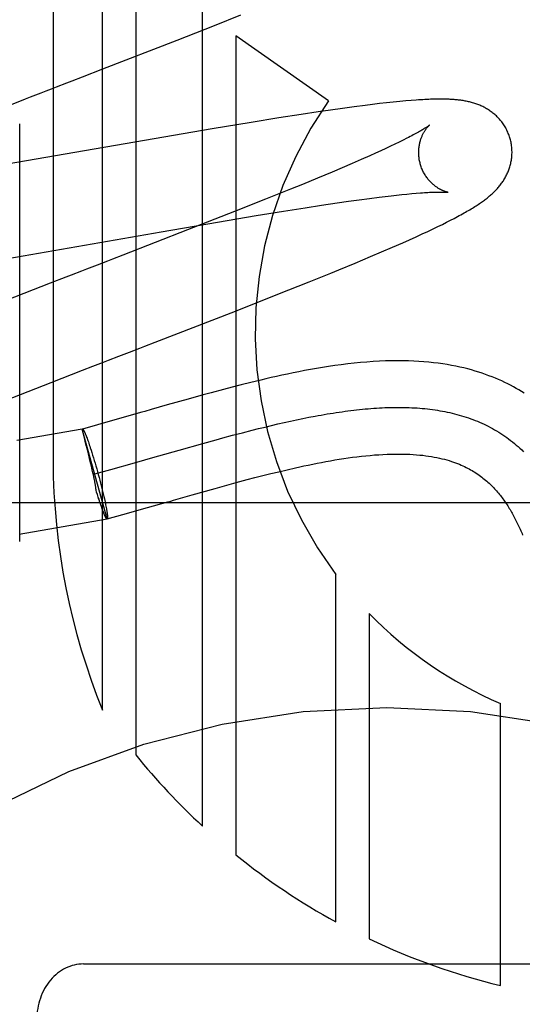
# Model space of a CAD drawing. Header units: inches. Extents: x 0 to 204, y 0 to 132.
# Tile 55 of 99: x 63.348 to 63.456, y 49.354 to 49.565. Entities that reach past the tile are written whole.
import ezdxf

# ---------------------------------------------------------------- set-up
doc = ezdxf.new("R2010")
doc.units = ezdxf.units.IN
doc.header["$LTSCALE"] = 11.243375
doc.header["$MEASUREMENT"] = 0
doc.linetypes.add('HIDDEN', pattern=[0.2, 0.1, -0.1])
doc.layers.add('DEFAULT_2', color=8, linetype='HIDDEN')

msp = doc.modelspace()

# ---------------------------------------------------------------- linework, layer by layer
at = {"layer": 'DEFAULT_2', "color": 8, "linetype": 'HIDDEN'}
for p, q in [((63.3549933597, 49.7763221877), (63.3549933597, 49.4705286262)), ((63.3655917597, 49.41708435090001), (63.3655917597, 49.7763221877)), ((63.3727341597, 49.7763221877), (63.3727341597, 49.4074577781)), ((63.3870189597, 49.3922034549), (63.3870189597, 49.7763221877)), ((63.38956467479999, 49.56388227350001), (63.395264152, 49.5661661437)), ((63.3815815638, 49.5607259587), (63.38956467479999, 49.56388227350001)), ((63.3941613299, 49.5616638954), (63.3941613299, 49.3860293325)), ((63.41403017, 49.5476937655), (63.3941613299, 49.5616638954)), ((63.3656869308, 49.554530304), (63.3815815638, 49.5607259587)), ((63.36130066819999, 49.5528318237), (63.3656869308, 49.554530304)), ((63.4194965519, 49.5464219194), (63.4170124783, 49.54608498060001)), ((63.421892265, 49.5467320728), (63.4194965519, 49.5464219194)), ((63.4234366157, 49.5469230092), (63.421892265, 49.5467320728)), ((63.42494097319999, 49.5471011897), (63.4234366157, 49.5469230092)), ((63.4264217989, 49.5472680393), (63.42494097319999, 49.5471011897)), ((63.4278880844, 49.5474237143), (63.4264217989, 49.5472680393)), ((63.4292901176, 49.54756237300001), (63.4278880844, 49.5474237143)), ((63.4305661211, 49.5476785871), (63.4292901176, 49.54756237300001)), ((63.431715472, 49.5477738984), (63.4305661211, 49.5476785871)), ((63.4081503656, 49.5447876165), (63.40339236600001, 49.5440460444)), ((63.4118017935, 49.545337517), (63.4081503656, 49.5447876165)), ((63.4144470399, 49.545723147), (63.4118017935, 49.545337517)), ((63.4170124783, 49.54608498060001), (63.4144470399, 49.545723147)), ((63.3478509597, 49.4532106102), (63.3478509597, 49.5427873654)), ((63.3974204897, 49.54308394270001), (63.38905761, 49.5416935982)), ((63.40339236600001, 49.5440460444), (63.3974204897, 49.54308394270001)), ((63.38905761, 49.5416935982), (63.3232600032, 49.5303067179)), ((63.4272961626, 49.5379579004), (63.42628040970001, 49.5374814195)), ((63.4282548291, 49.5384149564), (63.4272961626, 49.5379579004)), ((63.4291553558, 49.53885185), (63.4282548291, 49.5384149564)), ((63.42999679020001, 49.5392678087), (63.4291553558, 49.53885185)), ((63.4307783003, 49.53966202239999), (63.42999679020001, 49.5392678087)), ((63.42290214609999, 49.53594224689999), (63.4210340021, 49.5351146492)), ((63.4240822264, 49.5364729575), (63.42290214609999, 49.53594224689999)), ((63.425208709, 49.5369862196), (63.4240822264, 49.5364729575)), ((63.42628040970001, 49.5374814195), (63.425208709, 49.5369862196)), ((63.4190519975, 49.53425087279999), (63.4169603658, 49.5333526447)), ((63.4210340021, 49.5351146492), (63.4190519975, 49.53425087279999)), ((63.4147632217, 49.5324215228), (63.41167694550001, 49.5311314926)), ((63.4169603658, 49.5333526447), (63.4147632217, 49.5324215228)), ((63.40842050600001, 49.5297889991), (63.40587261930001, 49.5287496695)), ((63.41167694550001, 49.5311314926), (63.40842050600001, 49.5297889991)), ((63.40587261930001, 49.5287496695), (63.4005246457, 49.5265935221)), ((63.42614810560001, 49.5272013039), (63.4274039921, 49.527348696)), ((63.4274039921, 49.527348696), (63.4286037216, 49.5274832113)), ((63.4286037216, 49.5274832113), (63.4297460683, 49.5276048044)), ((63.4297460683, 49.5276048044), (63.43082980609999, 49.5277134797)), ((63.43082980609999, 49.5277134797), (63.43185308, 49.5278092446)), ((63.43185308, 49.5278092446), (63.4328139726, 49.52789218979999)), ((63.4005246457, 49.5265935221), (63.3939009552, 49.52395962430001)), ((63.4090068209, 49.5247803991), (63.4125373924, 49.5253223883)), ((63.4125373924, 49.5253223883), (63.4158960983, 49.5258216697)), ((63.4158960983, 49.5258216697), (63.4182962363, 49.52616671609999)), ((63.4182962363, 49.52616671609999), (63.4205894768, 49.5264855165)), ((63.4205894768, 49.5264855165), (63.4227714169, 49.52677724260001)), ((63.4227714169, 49.52677724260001), (63.4248374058, 49.5270411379)), ((63.4248374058, 49.5270411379), (63.42614810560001, 49.5272013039)), ((63.3939009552, 49.52395962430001), (63.3838309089, 49.5200077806)), ((63.39021922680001, 49.5217041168), (63.39849816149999, 49.5230907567)), ((63.39849816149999, 49.5230907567), (63.4043677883, 49.5240466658)), ((63.4043677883, 49.5240466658), (63.4090068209, 49.5247803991)), ((63.3781420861, 49.5196291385), (63.39021922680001, 49.5217041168)), ((63.4374443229, 49.5207479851), (63.4384077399, 49.5212196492)), ((63.4384077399, 49.5212196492), (63.4393049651, 49.5216670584)), ((63.4393049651, 49.5216670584), (63.4401443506, 49.5220937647)), ((63.4401443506, 49.5220937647), (63.4409335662, 49.5225031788)), ((63.3453202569, 49.5138934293), (63.3781420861, 49.5196291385)), ((63.3838309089, 49.5200077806), (63.36993224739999, 49.5146116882)), ((63.4327715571, 49.5185579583), (63.4340736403, 49.5191545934)), ((63.4340736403, 49.5191545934), (63.4352839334, 49.5197178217)), ((63.4352839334, 49.5197178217), (63.4364056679, 49.5202483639)), ((63.4364056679, 49.5202483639), (63.4374443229, 49.5207479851)), ((63.4276899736, 49.51630169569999), (63.429939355, 49.5172880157)), ((63.429939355, 49.5172880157), (63.4313877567, 49.517933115)), ((63.4313877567, 49.517933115), (63.4327715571, 49.5185579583)), ((63.4230089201, 49.5142975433), (63.4253830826, 49.515306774)), ((63.4253830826, 49.515306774), (63.4276899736, 49.51630169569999)), ((63.41625634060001, 49.5114901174), (63.4197091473, 49.5129153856)), ((63.4197091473, 49.5129153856), (63.4230089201, 49.5142975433)), ((63.4098997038, 49.5089095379), (63.4144792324, 49.5107635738)), ((63.4144792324, 49.5107635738), (63.41625634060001, 49.5114901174)), ((63.3543624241, 49.5085905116), (63.34200862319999, 49.50379491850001)), ((63.4031728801, 49.5062239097), (63.4098997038, 49.5089095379)), ((63.3940559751, 49.50263440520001), (63.4031728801, 49.5062239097)), ((63.37688125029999, 49.4959593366), (63.3940559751, 49.50263440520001)), ((63.3713486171, 49.4938197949), (63.3735678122, 49.4946777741)), ((63.3545968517, 49.4873352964), (63.3613024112, 49.4899346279)), ((63.3613024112, 49.4899346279), (63.36353956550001, 49.4908003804)), ((63.34243491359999, 49.4825922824), (63.3545968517, 49.4873352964)), ((63.3973759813, 49.4873185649), (63.3953318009, 49.4868076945)), ((63.3888654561, 49.4851079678), (63.3871761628, 49.4846470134)), ((63.391519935, 49.48581939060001), (63.3888654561, 49.4851079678)), ((63.3933829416, 49.4863078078), (63.391519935, 49.48581939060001)), ((63.3953318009, 49.4868076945), (63.3933829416, 49.4863078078)), ((63.3839580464, 49.4837545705), (63.3794737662, 49.482488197)), ((63.3871761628, 49.4846470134), (63.3839580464, 49.4837545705)), ((63.3740477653, 49.48093801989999), (63.36971515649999, 49.4797005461)), ((63.37469544, 49.4811233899), (63.3740477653, 49.48093801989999)), ((63.37601513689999, 49.4815010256), (63.37469544, 49.4811233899)), ((63.3794737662, 49.482488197), (63.37601513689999, 49.4815010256)), ((63.36971515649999, 49.4797005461), (63.3645392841, 49.47823937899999)), ((63.4031489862, 49.4784175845), (63.40450109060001, 49.4787267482)), ((63.40450109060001, 49.4787267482), (63.4058451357, 49.479025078)), ((63.4058451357, 49.479025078), (63.40718093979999, 49.4793120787)), ((63.40718093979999, 49.4793120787), (63.40850832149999, 49.4795872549)), ((63.40850832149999, 49.4795872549), (63.4098270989, 49.4798501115)), ((63.3612569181, 49.4773302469), (63.3472648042, 49.4749098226)), ((63.3666113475, 49.4580731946), (63.3612569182, 49.4773302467)), ((63.3612602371, 49.4773183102), (63.3612902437, 49.4773394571)), ((63.36128709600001, 49.4772119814), (63.3612679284, 49.4772889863)), ((63.3614005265, 49.4767478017), (63.36128709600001, 49.4772119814)), ((63.3645392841, 49.47823937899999), (63.3612902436, 49.4773394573)), ((63.36147763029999, 49.4764327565), (63.3614005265, 49.4767478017)), ((63.39557647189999, 49.4765456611), (63.39766361, 49.4770824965)), ((63.39766361, 49.4770824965), (63.3990461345, 49.47743004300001)), ((63.3990461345, 49.47743004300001), (63.4004213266, 49.4777687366)), ((63.4004213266, 49.4777687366), (63.40178900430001, 49.47809808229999)), ((63.40178900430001, 49.47809808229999), (63.4031489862, 49.4784175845)), ((63.3621849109, 49.4756129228), (63.36227497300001, 49.4753728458)), ((63.36227497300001, 49.4753728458), (63.3623680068, 49.47511903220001)), ((63.3623680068, 49.47511903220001), (63.3624638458, 49.47485193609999)), ((63.3624638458, 49.47485193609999), (63.3625623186, 49.4745720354)), ((63.3625623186, 49.4745720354), (63.36266324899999, 49.4742798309)), ((63.3870792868, 49.4742437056), (63.3899367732, 49.4750348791)), ((63.3899367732, 49.4750348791), (63.3913563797, 49.47542226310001)), ((63.3913563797, 49.47542226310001), (63.3934738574, 49.47599169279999)), ((63.3934738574, 49.47599169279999), (63.39557647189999, 49.4765456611)), ((63.3621262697, 49.4738055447), (63.3620488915, 49.4741182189)), ((63.3622064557, 49.4734816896), (63.3621262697, 49.4738055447)), ((63.3629716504, 49.4703658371), (63.36241767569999, 49.472627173)), ((63.36266324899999, 49.4742798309), (63.3627664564, 49.4739758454)), ((63.3627664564, 49.4739758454), (63.3628717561, 49.4736606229)), ((63.3628717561, 49.4736606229), (63.3629789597, 49.4733347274)), ((63.3629789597, 49.4733347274), (63.3631429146, 49.4728271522)), ((63.3631429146, 49.4728271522), (63.3633100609, 49.4722989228)), ((63.3776400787, 49.4715646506), (63.3820238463, 49.4728168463)), ((63.3820238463, 49.4728168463), (63.3870792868, 49.4742437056)), ((63.3632126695, 49.4693626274), (63.3629716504, 49.4703658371)), ((63.3633100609, 49.4722989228), (63.3634797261, 49.4717521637)), ((63.3634797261, 49.4717521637), (63.3636512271, 49.4711890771)), ((63.3636512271, 49.4711890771), (63.3638238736, 49.4706119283)), ((63.3638238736, 49.4706119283), (63.3639969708, 49.4700230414)), ((63.3724736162, 49.470088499), (63.3769052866, 49.4713543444)), ((63.3769052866, 49.4713543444), (63.3776400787, 49.4715646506)), ((63.3634050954, 49.46854584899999), (63.3632126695, 49.4693626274)), ((63.3635470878, 49.4679286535), (63.3634050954, 49.46854584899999)), ((63.3639357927, 49.4676957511), (63.36738013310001, 49.4686501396)), ((63.3639969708, 49.4700230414), (63.3641698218, 49.4694247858)), ((63.3641698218, 49.4694247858), (63.3643417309, 49.4688195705)), ((63.3643417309, 49.4688195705), (63.3645124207, 49.4682083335)), ((63.3645124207, 49.4682083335), (63.3646815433, 49.4675922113)), ((63.36738013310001, 49.4686501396), (63.3724736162, 49.470088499)), ((63.4016273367, 49.4677672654), (63.4033604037, 49.4681913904)), ((63.4033604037, 49.4681913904), (63.4051235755, 49.468609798)), ((63.3636396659, 49.4675175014), (63.3635470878, 49.4679286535)), ((63.3637384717, 49.467066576), (63.3636396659, 49.4675175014)), ((63.3638121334, 49.4667205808), (63.3637384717, 49.467066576)), ((63.3646815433, 49.4675922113), (63.36484763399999, 49.4669764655)), ((63.36484763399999, 49.4669764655), (63.365010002, 49.46636365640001)), ((63.365010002, 49.46636365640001), (63.3651679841, 49.4657562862)), ((63.3942438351, 49.465844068), (63.3966207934, 49.46648078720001)), ((63.3966207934, 49.46648078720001), (63.3982536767, 49.4669093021)), ((63.3982536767, 49.4669093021), (63.3999240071, 49.467339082)), ((63.3999240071, 49.467339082), (63.4016273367, 49.4677672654)), ((63.3643322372, 49.4638345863), (63.3642183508, 49.464209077)), ((63.3651679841, 49.4657562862), (63.3653209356, 49.4651568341)), ((63.3653209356, 49.4651568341), (63.3654682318, 49.4645677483)), ((63.3654682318, 49.4645677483), (63.3656092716, 49.4639914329)), ((63.3656092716, 49.4639914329), (63.3657434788, 49.4634302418)), ((63.3847921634, 49.4632075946), (63.389716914, 49.4645976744)), ((63.389716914, 49.4645976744), (63.39270327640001, 49.4654243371)), ((63.39270327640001, 49.4654243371), (63.3942438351, 49.465844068)), ((63.3645016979, 49.4632858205), (63.3643322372, 49.4638345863)), ((63.36466898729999, 49.46275432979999), (63.3645016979, 49.4632858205)), ((63.3648368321, 49.46222828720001), (63.36466898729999, 49.46275432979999)), ((63.36494128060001, 49.4619123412), (63.3647790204, 49.4624105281)), ((63.3650473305, 49.46159271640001), (63.36494128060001, 49.4619123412)), ((63.3657434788, 49.4634302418), (63.36587030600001, 49.462886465)), ((63.36587030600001, 49.462886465), (63.3659892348, 49.4623623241)), ((63.3659892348, 49.4623623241), (63.3660638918, 49.46202486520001)), ((63.3660638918, 49.46202486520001), (63.3661346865, 49.4616976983)), ((63.3808372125, 49.4620781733), (63.3847921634, 49.4632075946)), ((63.6765111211, 49.461522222), (63.1765111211, 49.461522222)), ((63.3651514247, 49.4612838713), (63.3650473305, 49.46159271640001)), ((63.3652533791, 49.4609863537), (63.3651514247, 49.4612838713)), ((63.3653529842, 49.4607007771), (63.3652533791, 49.4609863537)), ((63.36545499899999, 49.4604071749), (63.3653529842, 49.4607007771)), ((63.3655495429, 49.4601463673), (63.3654500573, 49.46042766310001)), ((63.3656411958, 49.45989908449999), (63.365544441, 49.4601674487)), ((63.3657297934, 49.4596657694), (63.3656359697, 49.4599205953)), ((63.3661346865, 49.4616976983), (63.3662014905, 49.4613814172)), ((63.3662014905, 49.4613814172), (63.3662641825, 49.4610765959)), ((63.3662641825, 49.4610765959), (63.3663226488, 49.4607837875)), ((63.3663226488, 49.4607837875), (63.3663767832, 49.4605035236)), ((63.3663767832, 49.4605035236), (63.3664264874, 49.4602363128)), ((63.3699698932, 49.4589907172), (63.3752548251, 49.4604829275)), ((63.3752548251, 49.4604829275), (63.3795631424, 49.4617135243)), ((63.34772195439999, 49.45479663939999), (63.3665804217, 49.4580552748)), ((63.3658971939, 49.4592426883), (63.3658513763, 49.45936438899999)), ((63.3659368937, 49.45914626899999), (63.3658920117, 49.4592639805)), ((63.36597569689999, 49.4590536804), (63.3659317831, 49.4591673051)), ((63.3660135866, 49.45896496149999), (63.365970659, 49.4590744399)), ((63.3660505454, 49.4588801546), (63.366008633, 49.4589854)), ((63.3666113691, 49.4580732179), (63.3665804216, 49.4580552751)), ((63.3666113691, 49.4580732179), (63.36658134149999, 49.458052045)), ((63.3665813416, 49.4580520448), (63.3699698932, 49.4589907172)), ((63.4155885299, 49.3716726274), (63.4155885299, 49.4461589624)), ((63.422729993, 49.43780197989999), (63.422729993, 49.3680196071)), ((63.4508406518, 49.3580385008), (63.4508406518, 49.4185136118)), ((63.36151112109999, 49.3626453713), (63.4915111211, 49.3626453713))]:
    msp.add_line(p, q, dxfattribs=at)
for points in [[(63.35798346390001, 49.5515487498), (63.3590914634, 49.5519772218), (63.36130066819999, 49.5528318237)], [(63.3501807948, 49.5485321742), (63.3524166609, 49.5493966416), (63.3535329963, 49.5498281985), (63.354648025, 49.5502592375), (63.3557615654, 49.5506897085), (63.35798346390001, 49.5515487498)], [(63.34570139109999, 49.5467992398), (63.3490616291, 49.5480993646), (63.3501807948, 49.5485321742)], [(63.4529440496, 49.5395355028), (63.452882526, 49.53974815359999), (63.4528048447, 49.5399955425), (63.4527211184, 49.5402410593), (63.4526314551, 49.5404843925), (63.4525359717, 49.5407252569), (63.45243473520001, 49.5409635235), (63.4523278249, 49.5411990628), (63.4522153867, 49.54143162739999), (63.4520975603, 49.5416610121), (63.4519745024, 49.541887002), (63.4518463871, 49.5421093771), (63.451713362, 49.5423280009), (63.4515755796, 49.5425427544), (63.4514332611, 49.5427534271), (63.4512866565, 49.5429597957), (63.4511358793, 49.5431618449), (63.4509810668, 49.54335953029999), (63.45082240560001, 49.5435527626), (63.4506600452, 49.5437415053), (63.4504942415, 49.5439256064), (63.4503252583, 49.5441049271), (63.4501532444, 49.5442794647), (63.4499783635, 49.5444492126), (63.4498008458, 49.5446141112), (63.449620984, 49.5447740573), (63.4494387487, 49.5449292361), (63.4492542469, 49.545079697), (63.4490672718, 49.5452257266), (63.4488776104, 49.5453675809), (63.4486852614, 49.54550532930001), (63.4484900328, 49.5456391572), (63.44829218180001, 49.5457689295), (63.4480917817, 49.5458946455), (63.44788917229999, 49.54601615), (63.4476846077, 49.5461333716), (63.4474784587, 49.5462461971), (63.4472711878, 49.5463544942), (63.4470627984, 49.5464583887), (63.44685356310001, 49.5465578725), (63.4466430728, 49.5466532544), (63.4464310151, 49.5467447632), (63.4462172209, 49.5468325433), (63.4460013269, 49.5469167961), (63.4457834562, 49.5469975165), (63.4455634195, 49.5470748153), (63.44534169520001, 49.547148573), (63.44511864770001, 49.5472187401), (63.44489443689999, 49.5472853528), (63.4446693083, 49.5473484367), (63.4444433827, 49.5474080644), (63.4442169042, 49.5474642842), (63.4439897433, 49.5475172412), (63.4437618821, 49.547567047), (63.4435331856, 49.5476138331), (63.4433035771, 49.54765771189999), (63.4430728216, 49.5476988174), (63.4428407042, 49.5477372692), (63.44260705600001, 49.5477731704), (63.4423717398, 49.5478066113), (63.4421344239, 49.5478377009), (63.441894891, 49.5478665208), (63.44165260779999, 49.5478931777), (63.4414070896, 49.5479177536), (63.4411578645, 49.5479403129), (63.44090442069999, 49.5479609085), (63.4406462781, 49.547979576), (63.4403829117, 49.5479963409), (63.4401138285, 49.5480112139), (63.4398384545, 49.5480241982), (63.4395564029, 49.5480352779), (63.43926721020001, 49.5480444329), (63.43897045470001, 49.5480516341), (63.4386656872, 49.5480568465), (63.43835245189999, 49.5480600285), (63.4380302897, 49.5480611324), (63.4376986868, 49.54806010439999), (63.4373571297, 49.5480568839), (63.4370050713, 49.5480514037), (63.43664195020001, 49.5480435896), (63.4362672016, 49.5480333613), (63.43588025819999, 49.5480206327), (63.4354804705, 49.5480053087), (63.435067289, 49.54798729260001), (63.4346397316, 49.5479664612), (63.4341969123, 49.5479426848), (63.43373777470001, 49.5479158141), (63.43326128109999, 49.5478856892), (63.43276622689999, 49.5478521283), (63.431715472, 49.5477738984)], [(63.4356249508, 49.5424738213), (63.435617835, 49.5424679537), (63.4356035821, 49.5424564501), (63.4355817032, 49.5424391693), (63.4355516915, 49.5424159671), (63.4355130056, 49.5423866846), (63.43546504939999, 49.5423511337), (63.4354073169, 49.5423092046), (63.4353392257, 49.54226074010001), (63.43526032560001, 49.5422056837), (63.4351701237, 49.5421439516), (63.43506813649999, 49.5420754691), (63.4349538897, 49.5420001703), (63.4348267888, 49.5419179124), (63.43468622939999, 49.5418285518), (63.43453165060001, 49.5417319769), (63.4343623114, 49.5416279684), (63.43417805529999, 49.54151666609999), (63.4339785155, 49.5413980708), (63.43376377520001, 49.5412724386), (63.4335339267, 49.5411400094), (63.4332889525, 49.5410009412), (63.4330290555, 49.5408555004), (63.4327539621, 49.5407036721), (63.4324635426, 49.5405455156), (63.4321576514, 49.5403810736), (63.4318360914, 49.540210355), (63.4314989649, 49.54003352), (63.4311463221, 49.53985069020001), (63.4307783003, 49.53966202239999)], [(63.4336750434, 49.5341777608), (63.4336223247, 49.53437592), (63.4335662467, 49.5346093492), (63.4335164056, 49.5348435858), (63.433472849, 49.5350781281), (63.4334355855, 49.53531250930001), (63.43340455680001, 49.5355465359), (63.4333796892, 49.5357800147), (63.4333609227, 49.5360124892), (63.4333481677, 49.5362435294), (63.433341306, 49.5364728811), (63.4333402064, 49.5367002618), (63.4333447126, 49.5369253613), (63.4333546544, 49.5371479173), (63.4333698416, 49.5373675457), (63.4333900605, 49.5375838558), (63.433415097, 49.5377966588), (63.43344472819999, 49.5380058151), (63.4334786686, 49.5382108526), (63.4335166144, 49.5384113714), (63.4335582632, 49.5386070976), (63.433603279, 49.5387976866), (63.4336513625, 49.5389830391), (63.4337021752, 49.5391629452), (63.43375545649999, 49.53933747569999), (63.4338108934, 49.5395065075), (63.4338683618, 49.5396704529), (63.4339277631, 49.5398296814), (63.43398887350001, 49.5399841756), (63.4340515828, 49.5401341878), (63.4341155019, 49.5402792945), (63.4341802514, 49.5404191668), (63.4342456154, 49.5405538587), (63.43431127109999, 49.5406832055), (63.4343771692, 49.5408075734), (63.4344432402, 49.540927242), (63.4345093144, 49.5410422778), (63.4345752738, 49.5411528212), (63.4346409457, 49.5412589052), (63.4347061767, 49.541360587), (63.4347708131, 49.54145791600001), (63.434834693, 49.541550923), (63.4348976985, 49.5416396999), (63.43495973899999, 49.54172436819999), (63.43502057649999, 49.5418048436), (63.4350800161, 49.5418811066), (63.4351378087, 49.5419530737), (63.4351937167, 49.5420206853), (63.4352474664, 49.542083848), (63.4352987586, 49.5421424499), (63.4353473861, 49.5421964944), (63.4353931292, 49.5422459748), (63.4354356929, 49.5422908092), (63.4354747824, 49.54233092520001), (63.43551012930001, 49.5423662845), (63.4355414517, 49.5423968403), (63.4355684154, 49.54242250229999), (63.435590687, 49.5424431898), (63.4356078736, 49.5424587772), (63.43561955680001, 49.5424691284), (63.4356240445, 49.5424730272)], [(63.4409335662, 49.5225031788), (63.4413117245, 49.52270251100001), (63.44167952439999, 49.5228985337), (63.4420375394, 49.5230915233), (63.4423857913, 49.52328146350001), (63.44272445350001, 49.5234684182), (63.4430537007, 49.5236524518), (63.4433737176, 49.5238336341), (63.4436846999, 49.52401204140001), (63.4439868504, 49.5241877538), (63.4442803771, 49.5243608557), (63.4445654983, 49.5245314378), (63.4448424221, 49.5246995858), (63.445111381, 49.5248654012), (63.44537255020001, 49.5250289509), (63.4456261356, 49.5251903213), (63.4458723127, 49.52534957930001), (63.4461112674, 49.5255067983), (63.44634320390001, 49.5256620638), (63.4465682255, 49.5258153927), (63.44678683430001, 49.5259670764), (63.4469993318, 49.5261172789), (63.4472063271, 49.5262663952), (63.44740829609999, 49.5264147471), (63.44760575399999, 49.5265627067), (63.4477991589, 49.5267106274), (63.4479889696, 49.5268588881), (63.4481756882, 49.52700793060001), (63.4483594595, 49.5271579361), (63.4485405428, 49.5273091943), (63.4487190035, 49.5274618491), (63.4488949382, 49.5276160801), (63.4490684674, 49.5277720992), (63.44923972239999, 49.52793014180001), (63.4494087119, 49.5280903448), (63.4495754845, 49.5282528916), (63.4497399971, 49.52841788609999), (63.4499022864, 49.5285855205), (63.4500621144, 49.5287557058), (63.4502193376, 49.528928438), (63.4503737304, 49.5291036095), (63.4505251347, 49.5292811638), (63.4506732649, 49.5294608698), (63.4508177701, 49.5296423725), (63.4509587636, 49.5298258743), (63.4510961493, 49.53001131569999), (63.4512301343, 49.5301990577), (63.451360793, 49.53038931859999), (63.4514882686, 49.5305824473), (63.4516127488, 49.5307789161), (63.4517339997, 49.5309785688), (63.4518519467, 49.531181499), (63.4519662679, 49.53138736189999), (63.4520767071, 49.5315958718), (63.4521830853, 49.5318068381), (63.452285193, 49.5320199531), (63.4523829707, 49.5322351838), (63.4524762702, 49.5324522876), (63.4525651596, 49.53267152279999), (63.4526496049, 49.5328929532), (63.4527296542, 49.533116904), (63.4528053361, 49.53334372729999), (63.4528765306, 49.53357340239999), (63.4529431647, 49.5338060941), (63.45300504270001, 49.5340415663), (63.4530619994, 49.5342796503), (63.4531138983, 49.5345202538), (63.4531606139, 49.5347632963), (63.4532019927, 49.5350085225), (63.4532378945, 49.53525566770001), (63.4532682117, 49.53550462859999), (63.4532928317, 49.5357552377), (63.4533116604, 49.5360073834), (63.4533246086, 49.5362609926), (63.4533315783, 49.53651574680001), (63.453332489, 49.53677135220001), (63.45332727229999, 49.53702762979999), (63.4533158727, 49.5372843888), (63.453298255, 49.5375413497), (63.4532743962, 49.5377982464), (63.453244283, 49.53805483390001), (63.4532079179, 49.5383108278), (63.45316529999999, 49.5385660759), (63.4531164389, 49.53882043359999), (63.4530613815, 49.539073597), (63.4530001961, 49.5393252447), (63.45294404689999, 49.5395355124)], [(63.439623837, 49.5280794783), (63.4396278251, 49.52807887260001), (63.4396208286, 49.52808009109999), (63.4396066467, 49.5280826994), (63.4395854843, 49.52808683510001), (63.4395575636, 49.5280926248), (63.4395230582, 49.5281002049), (63.43948221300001, 49.5281096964), (63.4394352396, 49.5281212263), (63.43938240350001, 49.5281349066), (63.4393239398, 49.5281508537), (63.43926014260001, 49.5281691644), (63.4391913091, 49.52818992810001), (63.4391176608, 49.5282132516), (63.439039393, 49.52823924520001), (63.43895687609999, 49.528267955), (63.43887045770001, 49.5282994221), (63.4387803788, 49.52833371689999), (63.4386869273, 49.5283708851), (63.4385902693, 49.5284110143), (63.4384906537, 49.5284541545), (63.4383880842, 49.5285004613), (63.4382826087, 49.5285500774), (63.43817433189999, 49.52860312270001), (63.4380633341, 49.5286597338), (63.4379497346, 49.5287200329), (63.4378336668, 49.5287841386), (63.4377151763, 49.5288522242), (63.4375943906, 49.5289244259), (63.4374712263, 49.5290010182), (63.4373455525, 49.5290823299), (63.4372177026, 49.5291684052), (63.43708781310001, 49.5292594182), (63.43695637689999, 49.52935528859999), (63.4368239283, 49.5294558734), (63.4366904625, 49.5295614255), (63.4365562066, 49.5296720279), (63.4364210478, 49.52978805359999), (63.4362848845, 49.5299099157), (63.436148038, 49.5300376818), (63.4360106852, 49.5301715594), (63.435873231, 49.5303115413), (63.4357359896, 49.5304576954), (63.4355994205, 49.53060991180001), (63.435463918, 49.5307681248), (63.43532995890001, 49.5309321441), (63.4351980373, 49.53110171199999), (63.4350684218, 49.5312768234), (63.4349413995, 49.5314574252), (63.4348173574, 49.5316432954), (63.4346966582, 49.5318342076), (63.4345795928, 49.5320300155), (63.4344664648, 49.5322305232), (63.4343575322, 49.53243556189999), (63.4342530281, 49.5326449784), (63.4341532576, 49.5328584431), (63.4340585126, 49.5330755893), (63.4339689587, 49.5332962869), (63.43388474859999, 49.5335203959), (63.433806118, 49.53374750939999), (63.4337332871, 49.533977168), (63.4336750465, 49.5341777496)], [(63.4328139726, 49.52789218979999), (63.4337127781, 49.5279626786), (63.43413923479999, 49.52799339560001), (63.4345510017, 49.5280212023), (63.4349461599, 49.5280460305), (63.4353237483, 49.5280679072), (63.4356823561, 49.5280868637), (63.4360203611, 49.5281029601), (63.4363384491, 49.52811639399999), (63.4366364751, 49.528127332), (63.4369155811, 49.5281359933), (63.4371765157, 49.52814257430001), (63.4374201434, 49.528147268), (63.4376471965, 49.5281502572), (63.43785860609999, 49.5281517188), (63.438055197, 49.52815181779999), (63.4382377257, 49.5281507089), (63.4384069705, 49.5281485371), (63.4385634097, 49.5281454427), (63.4387076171, 49.5281415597), (63.4388399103, 49.528137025), (63.4389606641, 49.5281319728), (63.4390702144, 49.5281265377), (63.4391689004, 49.5281208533), (63.4392570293, 49.5281150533), (63.439334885, 49.5281092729), (63.43940282, 49.5281036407), (63.4394611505, 49.5280982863), (63.4395102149, 49.5280933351), (63.4395503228, 49.5280889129), (63.4395818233, 49.5280851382), (63.4396050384, 49.5280821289), (63.439620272, 49.52808000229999), (63.439623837, 49.5280794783)], [(63.36993224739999, 49.5146116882), (63.3677353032, 49.51376182), (63.3666324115, 49.5133353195)], [(63.3666324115, 49.5133353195), (63.3644187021, 49.5124794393), (63.3633082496, 49.512050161), (63.36219564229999, 49.51162005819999), (63.361081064, 49.51118918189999), (63.3588467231, 49.5103253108)], [(63.3588467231, 49.5103253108), (63.357727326, 49.5098924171), (63.3543624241, 49.5085905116)], [(63.3735678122, 49.4946777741), (63.374674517, 49.4951057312), (63.37688125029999, 49.4959593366)], [(63.3668921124, 49.4920969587), (63.3691229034, 49.4929593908), (63.3713486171, 49.4938197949)], [(63.36353956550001, 49.4908003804), (63.3657752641, 49.4916651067), (63.3668921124, 49.4920969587)], [(63.4559621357, 49.4850284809), (63.4553970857, 49.4853773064), (63.4548213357, 49.48571984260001), (63.4542345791, 49.4860559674), (63.4536365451, 49.4863855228), (63.4530269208, 49.4867083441), (63.4524054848, 49.4870242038), (63.4517716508, 49.487333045), (63.4511249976, 49.48763470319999), (63.4504647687, 49.4879291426), (63.4497900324, 49.48821635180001), (63.4491007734, 49.4884958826), (63.4483967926, 49.4887673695), (63.4476776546, 49.4890305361), (63.4469432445, 49.4892849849), (63.4461923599, 49.4895306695), (63.4454240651, 49.4897673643), (63.4446374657, 49.4899947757), (63.4438318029, 49.4902125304), (63.4430056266, 49.4904203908), (63.4421576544, 49.4906180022), (63.44128644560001, 49.4908049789), (63.4403903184, 49.4909809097), (63.4394685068, 49.4911451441), (63.43851946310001, 49.4912971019), (63.4375437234, 49.4914358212), (63.4365413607, 49.49156047), (63.4355122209, 49.4916702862), (63.4344566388, 49.4917645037), (63.43337317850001, 49.4918425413), (63.4322609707, 49.4919037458), (63.431118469, 49.4919474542), (63.4299438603, 49.491972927), (63.4287368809, 49.4919793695), (63.42749530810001, 49.4919660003), (63.4262230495, 49.4919321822), (63.4249222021, 49.4918774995), (63.42359634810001, 49.491801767), (63.42224803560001, 49.4917049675), (63.4208830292, 49.4915875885), (63.4195051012, 49.4914502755), (63.41812346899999, 49.4912945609), (63.4167467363, 49.4911223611), (63.4153817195, 49.4909356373), (63.4140390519, 49.4907371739), (63.412716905, 49.49052810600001), (63.4114175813, 49.4903101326), (63.4101392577, 49.4900842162), (63.4088808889, 49.4898512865), (63.4076423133, 49.4896122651), (63.4064228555, 49.4893679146), (63.4052228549, 49.4891191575), (63.4040423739, 49.4888668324), (63.40288138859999, 49.4886117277), (63.40173973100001, 49.4883545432), (63.40061782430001, 49.488095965), (63.399515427, 49.487836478), (63.3973759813, 49.4873185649)], [(63.4098270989, 49.4798501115), (63.4111370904, 49.4801001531), (63.4117887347, 49.4802202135), (63.4124381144, 49.4803368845), (63.41308520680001, 49.4804501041), (63.4137299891, 49.4805598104), (63.4143724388, 49.48066594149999), (63.415012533, 49.48076843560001), (63.415650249, 49.4808672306), (63.4162855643, 49.4809622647), (63.4169184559, 49.48105347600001), (63.4175489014, 49.4811408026), (63.4181768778, 49.4812241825), (63.4188023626, 49.48130355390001), (63.4194253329, 49.4813788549), (63.4200457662, 49.4814500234), (63.4206636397, 49.48151699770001), (63.4212789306, 49.4815797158), (63.4218916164, 49.4816381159), (63.4225016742, 49.4816921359), (63.42310908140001, 49.48174171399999), (63.4237138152, 49.4817867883), (63.424315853, 49.48182729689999), (63.424915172, 49.4818631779), (63.4255117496, 49.4818943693), (63.4261055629, 49.4819208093), (63.4266965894, 49.4819424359), (63.4272848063, 49.4819591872), (63.4278701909, 49.48197100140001), (63.4284527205, 49.4819778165), (63.42903237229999, 49.4819795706), (63.4296091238, 49.4819762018), (63.4301829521, 49.4819676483), (63.4307538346, 49.4819538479), (63.4313217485, 49.481934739), (63.4318866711, 49.4819102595), (63.4324485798, 49.4818803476), (63.4330074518, 49.48184494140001), (63.43356326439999, 49.4818039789), (63.434115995, 49.4817573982), (63.4346656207, 49.4817051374), (63.4352121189, 49.4816471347), (63.4357554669, 49.4815833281), (63.436295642, 49.4815136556), (63.4368326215, 49.4814380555), (63.4373663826, 49.4813564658), (63.4378969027, 49.4812688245), (63.43842415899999, 49.4811750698), (63.4389481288, 49.4810751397), (63.4394687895, 49.4809689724), (63.4399861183, 49.480856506), (63.4405000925, 49.4807376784), (63.4410106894, 49.4806124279), (63.4415178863, 49.4804806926), (63.4420216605, 49.4803424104), (63.4425219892, 49.4801975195), (63.4430188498, 49.48004595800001), (63.4435122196, 49.479887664), (63.4440020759, 49.47972257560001), (63.4444883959, 49.4795506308), (63.4449711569, 49.4793717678), (63.4454503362, 49.4791859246), (63.4459259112, 49.4789930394), (63.4463978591, 49.4787930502), (63.44686615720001, 49.47858589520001), (63.44733078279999, 49.47837151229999), (63.4477917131, 49.4781498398), (63.44824892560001, 49.4779208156), (63.4487023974, 49.477684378), (63.4491521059, 49.4774404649), (63.4495980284, 49.4771890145), (63.450040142, 49.47692996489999), (63.4504784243, 49.4766632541), (63.45091285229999, 49.47638882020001), (63.4513434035, 49.47610660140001), (63.4517700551, 49.4758165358), (63.4521927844, 49.4755185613), (63.4526115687, 49.4752126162), (63.4530263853, 49.4748986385), (63.4534372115, 49.4745765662), (63.4538440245, 49.4742463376), (63.4542468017, 49.4739078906), (63.4546455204, 49.4735611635), (63.4550401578, 49.4732060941), (63.4554306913, 49.4728426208), (63.45581709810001, 49.4724706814)], [(63.3612679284, 49.4772889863), (63.3612635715, 49.4773058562), (63.3612602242, 49.47731830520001)], [(63.3612902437, 49.4773394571), (63.3612995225, 49.4773410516), (63.3613149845, 49.47734000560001), (63.3613316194, 49.4773346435), (63.36134941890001, 49.4773249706), (63.3613683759, 49.4773109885), (63.36138848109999, 49.4772927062), (63.3614097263, 49.4772701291), (63.36143210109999, 49.47724327), (63.36145559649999, 49.4772121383), (63.36148020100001, 49.4771767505), (63.3615059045, 49.4771371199), (63.3615326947, 49.4770932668), (63.3615605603, 49.4770452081), (63.3615894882, 49.47699296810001), (63.3616194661, 49.4769365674), (63.36165048, 49.47687603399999), (63.3616825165, 49.47681139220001), (63.3617155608, 49.47674267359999), (63.3617495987, 49.47666990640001), (63.36178461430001, 49.4765931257), (63.3618205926, 49.47651236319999), (63.3618575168, 49.47642765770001), (63.3618953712, 49.4763390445), (63.3619341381, 49.4762465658), (63.3619738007, 49.4761502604), (63.3620143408, 49.47605017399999), (63.3620557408, 49.4759463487), (63.3620979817, 49.47583883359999), (63.362141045, 49.4757276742), (63.3621849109, 49.4756129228)], [(63.3616229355, 49.47584150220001), (63.3614994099, 49.4763439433), (63.36147763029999, 49.4764327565)], [(63.3620488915, 49.4741182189), (63.36165048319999, 49.4757296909), (63.3616229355, 49.47584150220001)], [(63.36241767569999, 49.472627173), (63.3623742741, 49.4728029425), (63.3622064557, 49.4734816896)], [(63.4051235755, 49.468609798), (63.4069216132, 49.4690213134), (63.4078357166, 49.4692240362), (63.40875896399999, 49.4694240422), (63.40969117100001, 49.4696209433), (63.4106301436, 49.4698139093), (63.411574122, 49.4700022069), (63.4125217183, 49.4701851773), (63.4134711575, 49.4703620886), (63.4144219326, 49.47053244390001), (63.4153732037, 49.4706957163), (63.4163241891, 49.47085143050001), (63.417274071, 49.4709991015), (63.4182221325, 49.4711382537), (63.4191674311, 49.4712683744), (63.42010982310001, 49.4713890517), (63.4210488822, 49.4714998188), (63.4219844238, 49.4716002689), (63.42291693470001, 49.4716900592), (63.4238438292, 49.471768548), (63.42476444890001, 49.47183531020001), (63.4256737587, 49.4718896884), (63.4265680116, 49.4719313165), (63.4274435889, 49.4719600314), (63.4282964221, 49.4719759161), (63.4291251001, 49.47197931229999), (63.42992657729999, 49.47197069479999), (63.4307024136, 49.4719505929), (63.4314528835, 49.4719195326), (63.432178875, 49.4718780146), (63.4328811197, 49.4718265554), (63.4335603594, 49.4717656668), (63.4342169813, 49.4716958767), (63.4348527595, 49.4716175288), (63.4354689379, 49.4715309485), (63.4360672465, 49.4714363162), (63.4366491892, 49.4713337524), (63.4372163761, 49.4712232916), (63.4377710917, 49.4711047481), (63.4383124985, 49.4709785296), (63.4388412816, 49.4708447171), (63.4393552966, 49.4707041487), (63.439853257, 49.4705575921), (63.4403338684, 49.4704059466), (63.4407959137, 49.4702502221), (63.441238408, 49.4700915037), (63.4416596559, 49.4699312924), (63.44206090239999, 49.4697700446), (63.4424416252, 49.4696088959), (63.44280540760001, 49.4694471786), (63.4431546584, 49.4692845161), (63.4434918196, 49.4691203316), (63.44381916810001, 49.4689539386), (63.44413899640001, 49.4687844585), (63.4444539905, 49.4686106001), (63.4447646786, 49.4684321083), (63.44507272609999, 49.46824800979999), (63.44537720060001, 49.46805882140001), (63.4456778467, 49.4678647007), (63.4459743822, 49.4676658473), (63.44626658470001, 49.4674624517), (63.4465541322, 49.4672548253), (63.4468367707, 49.46704326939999), (63.4471141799, 49.46682816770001), (63.44738591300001, 49.46661004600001), (63.4476521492, 49.4663889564), (63.44791290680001, 49.4661650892), (63.4481681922, 49.4659386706), (63.4484180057, 49.4657099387), (63.4486623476, 49.4654791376), (63.4489011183, 49.4652466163), (63.4491345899, 49.4650123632), (63.4493629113, 49.4647764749), (63.4495863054, 49.4645389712), (63.4498049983, 49.46429985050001), (63.45001907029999, 49.4640592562), (63.4502286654, 49.463817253), (63.4504337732, 49.4635740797), (63.4506344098, 49.4633299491), (63.45083061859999, 49.4630850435), (63.4510223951, 49.46283961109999), (63.4512099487, 49.4625936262), (63.45139328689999, 49.4623473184), (63.4515729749, 49.4621001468), (63.4517494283, 49.4618517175), (63.4519230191, 49.4616016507), (63.4520943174, 49.4613492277), (63.45226307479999, 49.4610949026), (63.45242929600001, 49.4608387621), (63.4525928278, 49.4605811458), (63.45275342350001, 49.4603225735), (63.45291138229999, 49.460062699), (63.4530667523, 49.4598015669), (63.4532200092, 49.45953848), (63.4533715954, 49.4592727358), (63.4535215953, 49.4590042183), (63.4536702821, 49.4587324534), (63.4538175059, 49.4584577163), (63.4539632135, 49.4581801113), (63.4541074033, 49.4578996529), (63.45425000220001, 49.4576165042), (63.4543911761, 49.4573303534), (63.45453100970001, 49.4570410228), (63.4546696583, 49.4567481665), (63.4548073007, 49.4564513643), (63.4549439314, 49.45615057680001), (63.4550796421, 49.45584554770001), (63.4552143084, 49.4555365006), (63.4553478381, 49.4552236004), (63.4554801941, 49.4549068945), (63.455611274, 49.4545865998)], [(63.3642183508, 49.464209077), (63.3642076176, 49.4643397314), (63.3641945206, 49.4644753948), (63.364178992, 49.46461644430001), (63.3641611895, 49.4647619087), (63.36414123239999, 49.4649109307), (63.3641191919, 49.4650634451), (63.3640951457, 49.4652190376), (63.3640692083, 49.4653778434), (63.3640414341, 49.46554018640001), (63.3640120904, 49.46570505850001), (63.363981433, 49.4658716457), (63.3639495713, 49.46603960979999), (63.3639167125, 49.466208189), (63.3638828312, 49.4663777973), (63.3638121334, 49.4667205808)], [(63.3795631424, 49.4617135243), (63.3801975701, 49.4618951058), (63.3808372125, 49.4620781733)], [(63.3664264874, 49.4602363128), (63.36647167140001, 49.4599826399), (63.3664925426, 49.4598610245), (63.36651225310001, 49.4597429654), (63.3665307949, 49.4596285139), (63.3665481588, 49.45951772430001), (63.36656433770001, 49.45941064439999), (63.3665793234, 49.4593073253), (63.36659311, 49.4592078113), (63.3666056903, 49.45911215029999), (63.3666170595, 49.4590203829), (63.3666272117, 49.4589325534), (63.3666361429, 49.4588486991), (63.3666438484, 49.4587688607), (63.3666503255, 49.4586930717), (63.3666555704, 49.4586213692), (63.3666595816, 49.458553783), (63.3666623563, 49.4584903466), (63.3666638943, 49.4584310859), (63.3666641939, 49.45837603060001), (63.3666632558, 49.4583252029), (63.3666610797, 49.4582786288), (63.3666576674, 49.45823632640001), (63.3666530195, 49.4581983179), (63.3666471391, 49.4581646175), (63.3666400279, 49.4581352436), (63.36663169, 49.4581102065), (63.36662213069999, 49.4580895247), (63.3666113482, 49.458073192)], [(63.3658566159, 49.4593428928), (63.3658099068, 49.45946845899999), (63.3657676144, 49.4595761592), (63.3657245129, 49.4596874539)], [(63.3658151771, 49.4594468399), (63.3657728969, 49.4595544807), (63.3657297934, 49.4596657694)], [(63.3665720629, 49.4580504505), (63.36655659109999, 49.45805149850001), (63.3665399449, 49.4580568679), (63.36652213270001, 49.4580665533), (63.3665031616, 49.4580805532), (63.3664830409, 49.4580988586), (63.3664617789, 49.45812146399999), (63.3664393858, 49.4581483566), (63.3664158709, 49.4581795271), (63.3663912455, 49.4582149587), (63.3663655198, 49.4582546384), (63.3663387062, 49.4582985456), (63.366310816, 49.4583466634), (63.3662818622, 49.4583989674), (63.36625185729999, 49.4584554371), (63.3662208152, 49.45851604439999), (63.3661887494, 49.4585807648), (63.3661556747, 49.4586495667), (63.36612160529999, 49.4587224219), (63.3660865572, 49.4587992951), (63.3660505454, 49.4588801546)], [(63.3665804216, 49.4580552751), (63.36657106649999, 49.4580545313), (63.3665552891, 49.4580568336), (63.36653834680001, 49.4580634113), (63.36652025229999, 49.4580742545), (63.3665010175, 49.4580893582), (63.36648064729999, 49.45810871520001), (63.3664591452, 49.458132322), (63.3664365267, 49.4581601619), (63.36641280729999, 49.4581922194), (63.3663879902, 49.4582284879), (63.3663620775, 49.4582689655), (63.3663350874, 49.4583136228)]]:
    msp.add_lwpolyline(points, dxfattribs=at)
msp.add_circle((63.4265111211, 49.2426453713), 0.175, dxfattribs=at)
for centre, radius, start, end in [((63.4847082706, 49.49799917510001), 0.0863999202, 144.8885037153, 216.8701136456), ((63.4989923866, 49.4713117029), 0.1440011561, 180.3115753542, 202.1217410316), ((63.48470768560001, 49.4979993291), 0.0863999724, 224.1651408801, 246.9222627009), ((63.4847085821, 49.49799980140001), 0.1440004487, 218.958850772, 227.2814131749), ((63.4847061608, 49.4979980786), 0.1439978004, 231.038860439, 241.3151936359), ((63.4847089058, 49.4980004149), 0.1440013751, 244.5067343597, 256.3969435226)]:
    msp.add_arc(centre, radius, start, end, dxfattribs=at)
msp.add_ellipse((63.36151112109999, 49.35077271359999), major_axis=(0, -0.0118726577), ratio=0.8422714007, start_param=3.1415926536, end_param=4.7123889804, dxfattribs=at)

doc.saveas('drawing.dxf')
